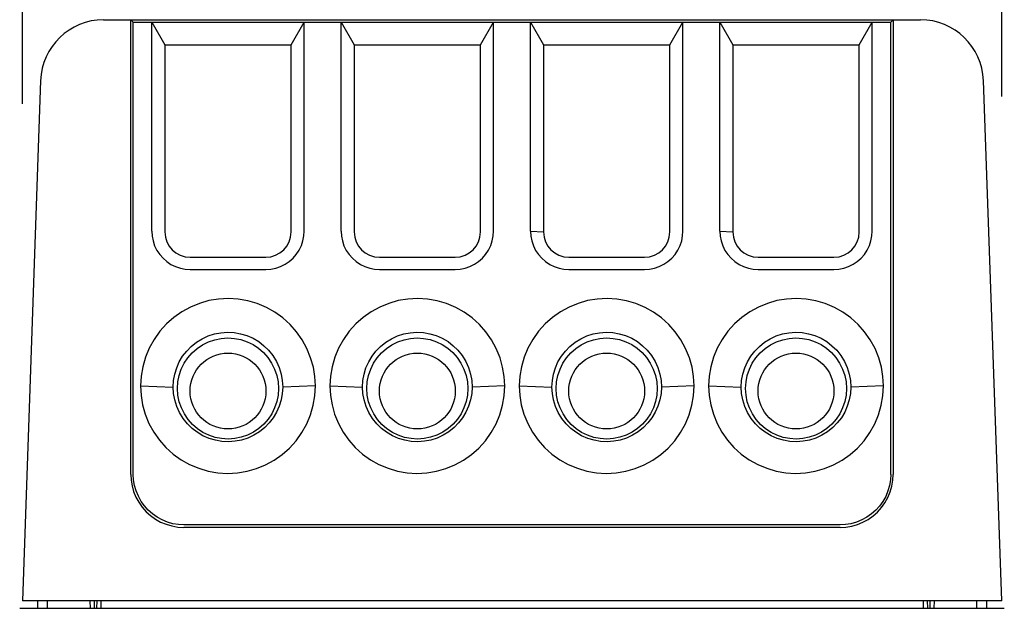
# Model space of a CAD drawing. Header units: inches. Extents: x 0 to 13.8, y 0 to 10.6.
# Tile 9 of 30: x 4.903 to 6.438, y 1.83 to 2.747. Entities that reach past the tile are written whole.
import ezdxf

# ---------------------------------------------------------------- set-up
doc = ezdxf.new("R2010")
doc.units = ezdxf.units.IN
doc.header["$LTSCALE"] = 0.75625
doc.header["$MEASUREMENT"] = 0
doc.layers.get('0').update_dxf_attribs({"linetype": 'CONTINUOUS'})
doc.styles.get("Standard").update_dxf_attribs({"font": 'txt', "width": 0.8})
doc.dimstyles.new('DIMSTYLE_1', dxfattribs={"dimtxt": 0.10625, "dimasz": 0.125, "dimexe": 0.09, "dimexo": 0.07, "dimgap": 0.0425, "dimtad": 0, "dimtih": 1, "dimtoh": 1, "dimzin": 4, "dimdsep": 46, "dimtxsty": 'Standard', "dimblk": '_FILLED', "dimblk1": '_FILLED', "dimblk2": '_FILLED', "dimcen": 0.09, "dimadec": 0, "dimazin": 0, "dimtfac": 1, "dimtofl": 0, "dimtmove": 0, "dimatfit": 3, "dimldrblk": '_FILLED', "dimfxl": 0, "dimtolj": 1, "dimtzin": 4, "dimarcsym": 0})

# ---------------------------------------------------------------- blocks, each defined once
blk = doc.blocks.new('_FILLED')
at = {"color": 0, "linetype": 'ByBlock'}
blk.add_solid([(0, 0), (-1, 0.2), (-1, -0.2)], dxfattribs=at)
blk = doc.blocks.new('*D1')
at = {"color": 2, "linetype": 'Continuous'}
for p, q in [((4.9068, 2.6158), (4.9068, 3.4297)), ((6.434, 2.6275), (6.434, 3.4297)), ((4.9068, 3.3172), (5.4473, 3.3172)), ((6.434, 3.3172), (5.8935, 3.3172))]:
    blk.add_line(p, q, dxfattribs=at)
at = {"color": 2, "linetype": 'Continuous', "xscale": 0.125, "yscale": 0.125, "zscale": 0.125, "rotation": 180}
blk.add_blockref('_FILLED', (4.9068, 3.3172), dxfattribs=at)
at = {"color": 2, "linetype": 'Continuous', "xscale": 0.125, "yscale": 0.125, "zscale": 0.125}
blk.add_blockref('_FILLED', (6.434, 3.3172), dxfattribs=at)
at = {"color": 2, "linetype": 'Continuous', "insert": (5.6704, 3.3703), "char_height": 0.10625, "width": 0.34, "attachment_point": 2, "line_spacing_factor": 0.9}
blk.add_mtext('1.53', dxfattribs=at)

msp = doc.modelspace()

# ---------------------------------------------------------------- linework, layer by layer
at = {"color": 7, "linetype": 'Continuous'}
for p, q in [((5.0335, 2.7472), (6.3073, 2.7472)), ((5.0759, 2.0386), (5.0759, 2.7472)), ((5.0759, 2.7472), (5.0798, 2.7432)), ((5.0798, 2.0385), (5.0798, 2.7432)), ((5.0798, 2.7432), (6.2609, 2.7432)), ((5.1086, 2.4177), (5.1086, 2.7432)), ((5.1086, 2.7432), (5.129, 2.7078)), ((5.3259, 2.7078), (5.3464, 2.7432)), ((5.3464, 2.4177), (5.3464, 2.7432)), ((5.4039, 2.4177), (5.4039, 2.7432)), ((5.4039, 2.7432), (5.4243, 2.7078)), ((5.6212, 2.7078), (5.6416, 2.7432)), ((5.6416, 2.4177), (5.6416, 2.7432)), ((5.6991, 2.4177), (5.6991, 2.7432)), ((5.6991, 2.7432), (5.7196, 2.7078)), ((5.9165, 2.7078), (5.9369, 2.7432)), ((5.9369, 2.4177), (5.9369, 2.7432)), ((5.9944, 2.4177), (5.9944, 2.7432)), ((5.9944, 2.7432), (6.0149, 2.7078)), ((6.2117, 2.7078), (6.2322, 2.7432)), ((6.2322, 2.4177), (6.2322, 2.7432)), ((6.2609, 2.7432), (6.2649, 2.7472)), ((6.2609, 2.0385), (6.2609, 2.7432)), ((6.2649, 2.7472), (6.2649, 2.0386)), ((5.129, 2.7078), (5.129, 2.4164)), ((5.129, 2.7078), (5.3259, 2.7078)), ((5.3259, 2.4164), (5.3259, 2.7078)), ((5.4243, 2.7078), (5.4243, 2.4164)), ((5.4243, 2.7078), (5.6212, 2.7078)), ((5.6212, 2.4164), (5.6212, 2.7078)), ((5.7196, 2.7078), (5.7196, 2.4164)), ((5.7196, 2.7078), (5.9165, 2.7078)), ((5.9165, 2.4164), (5.9165, 2.7078)), ((6.0149, 2.7078), (6.0149, 2.4164)), ((6.0149, 2.7078), (6.2117, 2.7078)), ((6.2117, 2.4164), (6.2117, 2.7078)), ((4.9351, 2.6522), (4.9068, 1.8416)), ((6.434, 1.8416), (6.4057, 2.6522)), ((5.6991, 2.4177), (5.7196, 2.4164)), ((5.9944, 2.4177), (6.0149, 2.4164)), ((5.1684, 2.3771), (5.2865, 2.3771)), ((5.4637, 2.3771), (5.5818, 2.3771)), ((5.759, 2.3771), (5.8771, 2.3771)), ((6.0542, 2.3771), (6.1724, 2.3771)), ((5.1684, 2.3579), (5.2865, 2.3579)), ((5.4637, 2.3579), (5.5818, 2.3579)), ((5.759, 2.3579), (5.8771, 2.3579)), ((6.0542, 2.3579), (6.1724, 2.3579)), ((5.0912, 2.1763), (5.1421, 2.1747)), ((5.3638, 2.1763), (5.3128, 2.1747)), ((5.3864, 2.1763), (5.4374, 2.1747)), ((5.659, 2.1763), (5.6081, 2.1747)), ((5.6817, 2.1763), (5.7327, 2.1747)), ((5.9543, 2.1763), (5.9034, 2.1747)), ((5.977, 2.1763), (6.0279, 2.1747)), ((6.2496, 2.1763), (6.1987, 2.1747)), ((6.1822, 1.9598), (5.1586, 1.9598)), ((6.1822, 1.956), (5.1586, 1.956)), ((4.9027, 1.8298), (6.4381, 1.8298)), ((6.434, 1.8416), (4.9068, 1.8416)), ((4.9302, 1.8416), (4.9304, 1.8298)), ((4.9462, 1.8298), (4.946, 1.8416)), ((5.0123, 1.8416), (5.0124, 1.8298)), ((5.0188, 1.8416), (5.019, 1.8298)), ((5.0228, 1.8416), (5.0226, 1.8298)), ((5.0293, 1.8416), (5.0291, 1.8298)), ((6.3115, 1.8416), (6.3116, 1.8298)), ((6.318, 1.8416), (6.3182, 1.8298)), ((6.322, 1.8416), (6.3218, 1.8298)), ((6.3285, 1.8416), (6.3283, 1.8298)), ((6.3948, 1.8416), (6.3946, 1.8298)), ((6.4105, 1.8416), (6.4103, 1.8298))]:
    msp.add_line(p, q, dxfattribs=at)
for points in [[(5.1086, 2.4177), (5.1091, 2.4099), (5.1106, 2.4023), (5.1131, 2.3948), (5.1166, 2.3877), (5.121, 2.3812), (5.1262, 2.3753), (5.1321, 2.3702), (5.1386, 2.3658), (5.1458, 2.3623), (5.1533, 2.3598), (5.1608, 2.3583), (5.1684, 2.3579)], [(5.2865, 2.3579), (5.2943, 2.3584), (5.3019, 2.3599), (5.3094, 2.3624), (5.3165, 2.3659), (5.323, 2.3702), (5.3289, 2.3754), (5.334, 2.3813), (5.3384, 2.3879), (5.3419, 2.3951), (5.3444, 2.4026), (5.3459, 2.4101), (5.3464, 2.4177)], [(5.4039, 2.4177), (5.4044, 2.4099), (5.4059, 2.4023), (5.4084, 2.3948), (5.4119, 2.3877), (5.4163, 2.3812), (5.4215, 2.3753), (5.4274, 2.3702), (5.4339, 2.3658), (5.4411, 2.3623), (5.4486, 2.3598), (5.4561, 2.3583), (5.4637, 2.3579)], [(5.5818, 2.3579), (5.5896, 2.3584), (5.5972, 2.3599), (5.6046, 2.3624), (5.6117, 2.3659), (5.6183, 2.3702), (5.6242, 2.3754), (5.6293, 2.3813), (5.6337, 2.3879), (5.6372, 2.3951), (5.6397, 2.4026), (5.6412, 2.4101), (5.6416, 2.4177)], [(5.6991, 2.4177), (5.6996, 2.4099), (5.7012, 2.4023), (5.7037, 2.3948), (5.7072, 2.3877), (5.7116, 2.3812), (5.7167, 2.3753), (5.7226, 2.3702), (5.7292, 2.3658), (5.7364, 2.3623), (5.7439, 2.3598), (5.7514, 2.3583), (5.759, 2.3579)], [(5.8771, 2.3579), (5.8849, 2.3584), (5.8924, 2.3599), (5.8999, 2.3624), (5.907, 2.3659), (5.9135, 2.3702), (5.9194, 2.3754), (5.9246, 2.3813), (5.929, 2.3879), (5.9324, 2.3951), (5.935, 2.4026), (5.9364, 2.4101), (5.9369, 2.4177)], [(5.9944, 2.4177), (5.9949, 2.4099), (5.9964, 2.4023), (5.999, 2.3948), (6.0025, 2.3877), (6.0068, 2.3812), (6.012, 2.3753), (6.0179, 2.3702), (6.0245, 2.3658), (6.0316, 2.3623), (6.0392, 2.3598), (6.0467, 2.3583), (6.0542, 2.3579)], [(6.1724, 2.3579), (6.1801, 2.3584), (6.1877, 2.3599), (6.1952, 2.3624), (6.2023, 2.3659), (6.2088, 2.3702), (6.2147, 2.3754), (6.2199, 2.3813), (6.2242, 2.3879), (6.2277, 2.3951), (6.2302, 2.4026), (6.2317, 2.4101), (6.2322, 2.4177)], [(5.3638, 2.1763), (5.363, 2.1911), (5.3606, 2.2057), (5.3564, 2.2204), (5.3506, 2.2347), (5.3432, 2.2483), (5.3343, 2.2609), (5.3243, 2.2723), (5.313, 2.2824), (5.3006, 2.2913), (5.2873, 2.2988), (5.2731, 2.3047), (5.2584, 2.309), (5.2433, 2.3117), (5.2281, 2.3126), (5.2128, 2.3118), (5.1977, 2.3093), (5.183, 2.3051), (5.1688, 2.2993), (5.1554, 2.292), (5.1429, 2.2832), (5.1314, 2.273), (5.1212, 2.2617), (5.1122, 2.249), (5.1047, 2.2355), (5.0988, 2.2211), (5.0945, 2.2063), (5.092, 2.1914), (5.0912, 2.1763)], [(5.659, 2.1763), (5.6583, 2.1911), (5.6558, 2.2057), (5.6517, 2.2204), (5.6459, 2.2347), (5.6385, 2.2483), (5.6296, 2.2609), (5.6195, 2.2723), (5.6083, 2.2824), (5.5959, 2.2913), (5.5826, 2.2988), (5.5684, 2.3047), (5.5537, 2.309), (5.5386, 2.3117), (5.5233, 2.3126), (5.5081, 2.3118), (5.493, 2.3093), (5.4783, 2.3051), (5.4641, 2.2993), (5.4507, 2.292), (5.4381, 2.2832), (5.4267, 2.273), (5.4165, 2.2617), (5.4075, 2.249), (5.4, 2.2355), (5.394, 2.2211), (5.3898, 2.2063), (5.3873, 2.1914), (5.3864, 2.1763)], [(5.9543, 2.1763), (5.9536, 2.1911), (5.9511, 2.2057), (5.947, 2.2204), (5.9412, 2.2347), (5.9337, 2.2483), (5.9249, 2.2609), (5.9148, 2.2723), (5.9036, 2.2824), (5.8912, 2.2913), (5.8778, 2.2988), (5.8637, 2.3047), (5.849, 2.309), (5.8339, 2.3117), (5.8186, 2.3126), (5.8033, 2.3118), (5.7883, 2.3093), (5.7735, 2.3051), (5.7594, 2.2993), (5.7459, 2.292), (5.7334, 2.2832), (5.722, 2.273), (5.7118, 2.2617), (5.7028, 2.249), (5.6952, 2.2355), (5.6893, 2.2211), (5.6851, 2.2063), (5.6825, 2.1914), (5.6817, 2.1763)], [(6.2496, 2.1763), (6.2488, 2.1911), (6.2464, 2.2057), (6.2422, 2.2204), (6.2365, 2.2347), (6.229, 2.2483), (6.2202, 2.2609), (6.2101, 2.2723), (6.1989, 2.2824), (6.1865, 2.2913), (6.1731, 2.2988), (6.159, 2.3047), (6.1443, 2.309), (6.1292, 2.3117), (6.1139, 2.3126), (6.0986, 2.3118), (6.0835, 2.3093), (6.0688, 2.3051), (6.0547, 2.2993), (6.0412, 2.292), (6.0287, 2.2832), (6.0173, 2.273), (6.007, 2.2617), (5.9981, 2.249), (5.9905, 2.2355), (5.9846, 2.2211), (5.9803, 2.2063), (5.9778, 2.1914), (5.977, 2.1763)], [(5.1421, 2.1747), (5.1427, 2.1848), (5.1445, 2.1947), (5.1475, 2.2045), (5.1516, 2.2138), (5.1568, 2.2226), (5.1631, 2.2307), (5.1703, 2.2381), (5.1783, 2.2445), (5.1871, 2.2499), (5.1965, 2.2543), (5.2063, 2.2574), (5.2164, 2.2594), (5.2267, 2.2601), (5.237, 2.2596), (5.2471, 2.2578), (5.257, 2.2548), (5.2665, 2.2507), (5.2754, 2.2454), (5.2835, 2.2391), (5.2908, 2.2319), (5.2974, 2.2237), (5.3029, 2.2146), (5.3073, 2.205), (5.3104, 2.1949), (5.3122, 2.1848), (5.3128, 2.1747)], [(5.4374, 2.1747), (5.438, 2.1848), (5.4398, 2.1947), (5.4427, 2.2045), (5.4469, 2.2138), (5.4521, 2.2226), (5.4583, 2.2307), (5.4655, 2.2381), (5.4736, 2.2445), (5.4824, 2.2499), (5.4918, 2.2543), (5.5016, 2.2574), (5.5117, 2.2594), (5.522, 2.2601), (5.5322, 2.2596), (5.5424, 2.2578), (5.5523, 2.2548), (5.5617, 2.2507), (5.5706, 2.2454), (5.5788, 2.2391), (5.5861, 2.2319), (5.5927, 2.2237), (5.5982, 2.2146), (5.6026, 2.205), (5.6057, 2.1949), (5.6075, 2.1848), (5.6081, 2.1747)], [(5.7327, 2.1747), (5.7333, 2.1848), (5.735, 2.1947), (5.738, 2.2045), (5.7421, 2.2138), (5.7474, 2.2226), (5.7536, 2.2307), (5.7608, 2.2381), (5.7689, 2.2445), (5.7777, 2.2499), (5.787, 2.2543), (5.7969, 2.2574), (5.807, 2.2594), (5.8172, 2.2601), (5.8275, 2.2596), (5.8377, 2.2578), (5.8476, 2.2548), (5.857, 2.2507), (5.8659, 2.2454), (5.874, 2.2391), (5.8814, 2.2319), (5.888, 2.2237), (5.8935, 2.2146), (5.8979, 2.205), (5.901, 2.1949), (5.9028, 2.1848), (5.9034, 2.1747)], [(6.0279, 2.1747), (6.0285, 2.1848), (6.0303, 2.1947), (6.0333, 2.2045), (6.0374, 2.2138), (6.0426, 2.2226), (6.0489, 2.2307), (6.0561, 2.2381), (6.0642, 2.2445), (6.0729, 2.2499), (6.0823, 2.2543), (6.0921, 2.2574), (6.1022, 2.2594), (6.1125, 2.2601), (6.1228, 2.2596), (6.133, 2.2578), (6.1428, 2.2548), (6.1523, 2.2507), (6.1612, 2.2454), (6.1693, 2.2391), (6.1767, 2.2319), (6.1832, 2.2237), (6.1888, 2.2146), (6.1931, 2.205), (6.1962, 2.1949), (6.1981, 2.1848), (6.1987, 2.1747)], [(5.1487, 2.1724), (5.1494, 2.1827), (5.1514, 2.1927), (5.1547, 2.2025), (5.1593, 2.2117), (5.165, 2.2203), (5.1717, 2.228), (5.1794, 2.2347), (5.1878, 2.2404), (5.197, 2.245), (5.2068, 2.2483), (5.2169, 2.2504), (5.2271, 2.2511), (5.2374, 2.2505), (5.2474, 2.2485), (5.2572, 2.2453), (5.2665, 2.2408), (5.2751, 2.2351), (5.2828, 2.2283), (5.2897, 2.2206), (5.2955, 2.212), (5.3001, 2.2027), (5.3035, 2.1929), (5.3055, 2.1828), (5.3062, 2.1724)], [(5.444, 2.1724), (5.4447, 2.1827), (5.4467, 2.1927), (5.45, 2.2025), (5.4546, 2.2117), (5.4603, 2.2203), (5.467, 2.228), (5.4747, 2.2347), (5.4831, 2.2404), (5.4923, 2.245), (5.502, 2.2483), (5.5121, 2.2504), (5.5224, 2.2511), (5.5326, 2.2505), (5.5427, 2.2485), (5.5525, 2.2453), (5.5617, 2.2408), (5.5703, 2.2351), (5.5781, 2.2283), (5.585, 2.2206), (5.5908, 2.212), (5.5954, 2.2027), (5.5988, 2.1929), (5.6008, 2.1828), (5.6015, 2.1724)], [(5.7393, 2.1724), (5.74, 2.1827), (5.742, 2.1927), (5.7453, 2.2025), (5.7498, 2.2117), (5.7555, 2.2203), (5.7623, 2.228), (5.7699, 2.2347), (5.7784, 2.2404), (5.7876, 2.245), (5.7973, 2.2483), (5.8074, 2.2504), (5.8177, 2.2511), (5.8279, 2.2505), (5.838, 2.2485), (5.8478, 2.2453), (5.857, 2.2408), (5.8656, 2.2351), (5.8734, 2.2283), (5.8802, 2.2206), (5.886, 2.212), (5.8907, 2.2027), (5.894, 2.1929), (5.8961, 2.1828), (5.8968, 2.1724)], [(6.0346, 2.1724), (6.0353, 2.1827), (6.0372, 2.1927), (6.0406, 2.2025), (6.0451, 2.2117), (6.0508, 2.2203), (6.0576, 2.228), (6.0652, 2.2347), (6.0737, 2.2404), (6.0829, 2.245), (6.0926, 2.2483), (6.1027, 2.2504), (6.1129, 2.2511), (6.1232, 2.2505), (6.1333, 2.2485), (6.143, 2.2453), (6.1523, 2.2408), (6.1609, 2.2351), (6.1687, 2.2283), (6.1755, 2.2206), (6.1813, 2.212), (6.1859, 2.2027), (6.1893, 2.1929), (6.1913, 2.1828), (6.192, 2.1724)], [(5.0912, 2.1763), (5.0919, 2.1616), (5.0944, 2.147), (5.0985, 2.1323), (5.1043, 2.1179), (5.1118, 2.1044), (5.1206, 2.0917), (5.1307, 2.0804), (5.1419, 2.0703), (5.1543, 2.0614), (5.1677, 2.0539), (5.1818, 2.048), (5.1965, 2.0436), (5.2116, 2.041), (5.2269, 2.0401), (5.2422, 2.0409), (5.2572, 2.0434), (5.272, 2.0475), (5.2861, 2.0533), (5.2996, 2.0607), (5.3121, 2.0695), (5.3235, 2.0796), (5.3337, 2.091), (5.3427, 2.1036), (5.3503, 2.1172), (5.3562, 2.1315), (5.3604, 2.1464), (5.363, 2.1612), (5.3638, 2.1763)], [(5.3128, 2.1747), (5.3122, 2.1647), (5.3105, 2.1547), (5.3075, 2.145), (5.3034, 2.1356), (5.2981, 2.1268), (5.2919, 2.1187), (5.2847, 2.1114), (5.2766, 2.1049), (5.2678, 2.0995), (5.2585, 2.0952), (5.2486, 2.092), (5.2385, 2.0901), (5.2283, 2.0894), (5.218, 2.0899), (5.2078, 2.0917), (5.1979, 2.0946), (5.1885, 2.0988), (5.1796, 2.1041), (5.1715, 2.1103), (5.1641, 2.1175), (5.1575, 2.1258), (5.152, 2.1348), (5.1476, 2.1445), (5.1445, 2.1545), (5.1427, 2.1647), (5.1421, 2.1747)], [(5.3062, 2.1724), (5.3055, 2.162), (5.3035, 2.152), (5.3002, 2.1422), (5.2957, 2.133), (5.29, 2.1245), (5.2832, 2.1167), (5.2756, 2.11), (5.2671, 2.1043), (5.2579, 2.0997), (5.2482, 2.0964), (5.2381, 2.0943), (5.2278, 2.0936), (5.2176, 2.0942), (5.2075, 2.0962), (5.1977, 2.0994), (5.1885, 2.1039), (5.1799, 2.1096), (5.1721, 2.1164), (5.1653, 2.1241), (5.1595, 2.1327), (5.1548, 2.142), (5.1515, 2.1518), (5.1494, 2.1619), (5.1487, 2.1724)], [(5.3864, 2.1763), (5.3872, 2.1616), (5.3897, 2.147), (5.3938, 2.1323), (5.3996, 2.1179), (5.407, 2.1044), (5.4159, 2.0917), (5.426, 2.0804), (5.4372, 2.0703), (5.4496, 2.0614), (5.4629, 2.0539), (5.4771, 2.048), (5.4918, 2.0436), (5.5069, 2.041), (5.5222, 2.0401), (5.5374, 2.0409), (5.5525, 2.0434), (5.5672, 2.0475), (5.5814, 2.0533), (5.5948, 2.0607), (5.6074, 2.0695), (5.6188, 2.0796), (5.629, 2.091), (5.638, 2.1036), (5.6455, 2.1172), (5.6515, 2.1315), (5.6557, 2.1464), (5.6582, 2.1612), (5.659, 2.1763)], [(5.6081, 2.1747), (5.6075, 2.1647), (5.6057, 2.1547), (5.6028, 2.145), (5.5986, 2.1356), (5.5934, 2.1268), (5.5872, 2.1187), (5.58, 2.1114), (5.5719, 2.1049), (5.5631, 2.0995), (5.5537, 2.0952), (5.5439, 2.092), (5.5338, 2.0901), (5.5235, 2.0894), (5.5133, 2.0899), (5.5031, 2.0917), (5.4932, 2.0946), (5.4838, 2.0988), (5.4749, 2.1041), (5.4667, 2.1103), (5.4594, 2.1175), (5.4528, 2.1258), (5.4473, 2.1348), (5.4429, 2.1445), (5.4398, 2.1545), (5.438, 2.1647), (5.4374, 2.1747)], [(5.6015, 2.1724), (5.6008, 2.162), (5.5988, 2.152), (5.5955, 2.1422), (5.5909, 2.133), (5.5852, 2.1245), (5.5785, 2.1167), (5.5708, 2.11), (5.5624, 2.1043), (5.5532, 2.0997), (5.5435, 2.0964), (5.5334, 2.0943), (5.5231, 2.0936), (5.5129, 2.0942), (5.5028, 2.0962), (5.493, 2.0994), (5.4838, 2.1039), (5.4752, 2.1096), (5.4674, 2.1164), (5.4605, 2.1241), (5.4547, 2.1327), (5.4501, 2.142), (5.4467, 2.1518), (5.4447, 2.1619), (5.444, 2.1724)], [(5.6817, 2.1763), (5.6825, 2.1616), (5.6849, 2.147), (5.6891, 2.1323), (5.6949, 2.1179), (5.7023, 2.1044), (5.7112, 2.0917), (5.7212, 2.0804), (5.7325, 2.0703), (5.7449, 2.0614), (5.7582, 2.0539), (5.7724, 2.048), (5.7871, 2.0436), (5.8022, 2.041), (5.8174, 2.0401), (5.8327, 2.0409), (5.8478, 2.0434), (5.8625, 2.0475), (5.8767, 2.0533), (5.8901, 2.0607), (5.9026, 2.0695), (5.9141, 2.0796), (5.9243, 2.091), (5.9333, 2.1036), (5.9408, 2.1172), (5.9467, 2.1315), (5.951, 2.1464), (5.9535, 2.1612), (5.9543, 2.1763)], [(5.9034, 2.1747), (5.9028, 2.1647), (5.901, 2.1547), (5.898, 2.145), (5.8939, 2.1356), (5.8887, 2.1268), (5.8824, 2.1187), (5.8752, 2.1114), (5.8672, 2.1049), (5.8584, 2.0995), (5.849, 2.0952), (5.8392, 2.092), (5.8291, 2.0901), (5.8188, 2.0894), (5.8085, 2.0899), (5.7984, 2.0917), (5.7885, 2.0946), (5.779, 2.0988), (5.7701, 2.1041), (5.762, 2.1103), (5.7547, 2.1175), (5.7481, 2.1258), (5.7426, 2.1348), (5.7382, 2.1445), (5.7351, 2.1545), (5.7333, 2.1647), (5.7327, 2.1747)], [(5.8968, 2.1724), (5.8961, 2.162), (5.8941, 2.152), (5.8908, 2.1422), (5.8862, 2.133), (5.8805, 2.1245), (5.8738, 2.1167), (5.8661, 2.11), (5.8577, 2.1043), (5.8485, 2.0997), (5.8387, 2.0964), (5.8286, 2.0943), (5.8184, 2.0936), (5.8081, 2.0942), (5.7981, 2.0962), (5.7883, 2.0994), (5.779, 2.1039), (5.7704, 2.1096), (5.7627, 2.1164), (5.7558, 2.1241), (5.75, 2.1327), (5.7454, 2.142), (5.742, 2.1518), (5.74, 2.1619), (5.7393, 2.1724)], [(5.977, 2.1763), (5.9778, 2.1616), (5.9802, 2.147), (5.9844, 2.1323), (5.9901, 2.1179), (5.9976, 2.1044), (6.0064, 2.0917), (6.0165, 2.0804), (6.0277, 2.0703), (6.0402, 2.0614), (6.0535, 2.0539), (6.0676, 2.048), (6.0823, 2.0436), (6.0974, 2.041), (6.1127, 2.0401), (6.128, 2.0409), (6.1431, 2.0434), (6.1578, 2.0475), (6.172, 2.0533), (6.1854, 2.0607), (6.1979, 2.0695), (6.2093, 2.0796), (6.2196, 2.091), (6.2286, 2.1036), (6.2361, 2.1172), (6.242, 2.1315), (6.2463, 2.1464), (6.2488, 2.1612), (6.2496, 2.1763)], [(6.1987, 2.1747), (6.1981, 2.1647), (6.1963, 2.1547), (6.1933, 2.145), (6.1892, 2.1356), (6.184, 2.1268), (6.1777, 2.1187), (6.1705, 2.1114), (6.1624, 2.1049), (6.1537, 2.0995), (6.1443, 2.0952), (6.1345, 2.092), (6.1244, 2.0901), (6.1141, 2.0894), (6.1038, 2.0899), (6.0936, 2.0917), (6.0838, 2.0946), (6.0743, 2.0988), (6.0654, 2.1041), (6.0573, 2.1103), (6.0499, 2.1175), (6.0434, 2.1258), (6.0378, 2.1348), (6.0335, 2.1445), (6.0304, 2.1545), (6.0285, 2.1647), (6.0279, 2.1747)], [(6.192, 2.1724), (6.1914, 2.162), (6.1894, 2.152), (6.186, 2.1422), (6.1815, 2.133), (6.1758, 2.1245), (6.169, 2.1167), (6.1614, 2.11), (6.1529, 2.1043), (6.1437, 2.0997), (6.134, 2.0964), (6.1239, 2.0943), (6.1137, 2.0936), (6.1034, 2.0942), (6.0933, 2.0962), (6.0836, 2.0994), (6.0743, 2.1039), (6.0657, 2.1096), (6.0579, 2.1164), (6.0511, 2.1241), (6.0453, 2.1327), (6.0407, 2.142), (6.0373, 2.1518), (6.0353, 2.1619), (6.0346, 2.1724)], [(5.0759, 2.0386), (5.0764, 2.0296), (5.0779, 2.0207), (5.0804, 2.0118), (5.0839, 2.0031), (5.0884, 1.995), (5.0937, 1.9873), (5.0999, 1.9804), (5.1067, 1.9742), (5.1143, 1.9688), (5.1224, 1.9643), (5.131, 1.9607), (5.14, 1.9581), (5.1492, 1.9565), (5.1586, 1.956)], [(5.1586, 1.9598), (5.1501, 1.9602), (5.1417, 1.9617), (5.1332, 1.9641), (5.1249, 1.9675), (5.117, 1.9718), (5.1097, 1.9769), (5.1031, 1.9827), (5.0972, 1.9893), (5.092, 1.9965), (5.0877, 2.0044), (5.0842, 2.0128), (5.0817, 2.0214), (5.0803, 2.0299), (5.0798, 2.0385)], [(6.1822, 1.956), (6.1912, 1.9564), (6.2001, 1.9579), (6.2091, 1.9605), (6.2177, 1.964), (6.2259, 1.9684), (6.2335, 1.9738), (6.2404, 1.9799), (6.2466, 1.9868), (6.252, 1.9944), (6.2566, 2.0025), (6.2602, 2.0111), (6.2628, 2.0201), (6.2643, 2.0293), (6.2649, 2.0386)], [(6.2609, 2.0385), (6.2605, 2.0298), (6.259, 2.0213), (6.2565, 2.0127), (6.2531, 2.0043), (6.2487, 1.9965), (6.2435, 1.9892), (6.2376, 1.9826), (6.231, 1.9768), (6.2237, 1.9718), (6.2159, 1.9675), (6.2075, 1.9641), (6.199, 1.9617), (6.1906, 1.9602), (6.1822, 1.9598)]]:
    msp.add_lwpolyline(points, dxfattribs=at)
for centre in [(5.2275, 2.1684), (5.5228, 2.1684), (5.818, 2.1684), (6.1133, 2.1684)]:
    msp.add_circle(centre, 0.0591, dxfattribs=at)
for centre, radius, start, end in [((5.0335, 2.6487), 0.0984, 90, 178.0009), ((6.3073, 2.6487), 0.0984, 2, 89.9991), ((5.1684, 2.4164), 0.0394, 180, 269.9988), ((5.2865, 2.4164), 0.0394, 270.0012, 0), ((5.4637, 2.4164), 0.0394, 180, 269.9988), ((5.5818, 2.4164), 0.0394, 270.0012, 0), ((5.759, 2.4164), 0.0394, 180, 269.9988), ((5.8771, 2.4164), 0.0394, 270.0012, 0), ((6.0542, 2.4164), 0.0394, 180, 269.9988), ((6.1724, 2.4164), 0.0394, 270.0012, 0)]:
    msp.add_arc(centre, radius, start, end, dxfattribs=at)

# ---------------------------------------------------------------- dimensions: what is measured, and where the dimension line sits
at = {"color": 2, "linetype": 'Continuous'}
dim = msp.add_linear_dim(base=(6.434, 3.3172), p1=(4.9068, 2.5458), p2=(6.434, 2.5575), dimstyle='DIMSTYLE_1', dxfattribs=at)
dim.commit()
dim.dimension.update_dxf_attribs({"geometry": '*D1', "text_midpoint": (5.6704, 3.3172), "dimtype": 160})

doc.saveas('drawing.dxf')
